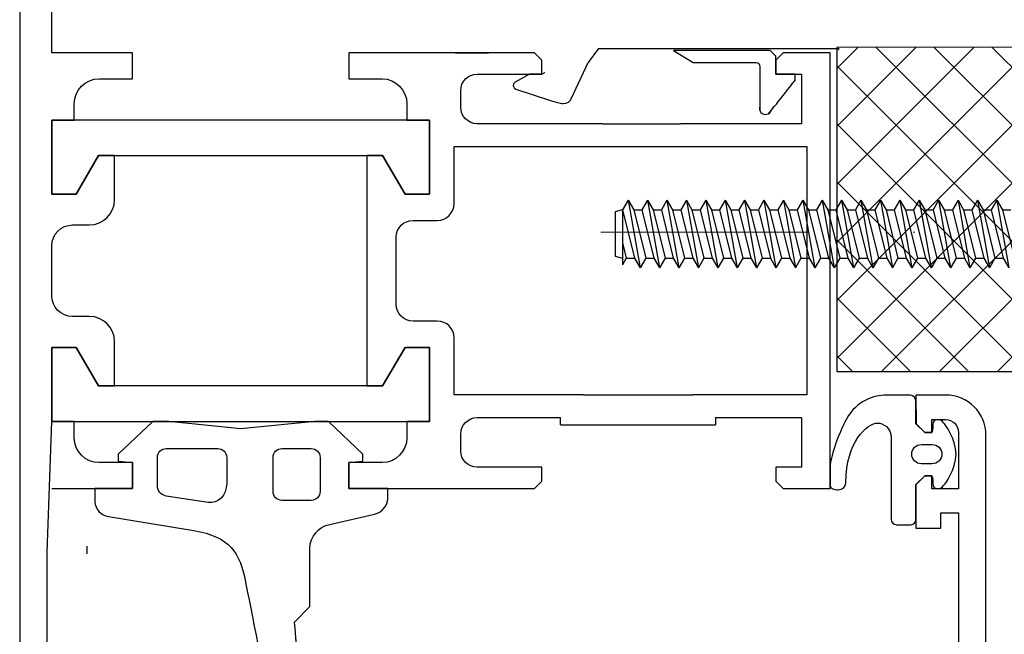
# Model space of a CAD drawing. Header units: millimetres. Extents: x -385852 to 238709, y -99680 to 201840.
# Tile 113 of 175: x 15167 to 15227, y -49770 to -49732. Entities that reach past the tile are written whole.
import ezdxf

# ---------------------------------------------------------------- set-up
doc = ezdxf.new("R2010")
doc.units = ezdxf.units.MM
doc.linetypes.add('DASHDOT', pattern=[25.4, 12.7, -6.35, 0, -6.35])
doc.layers.add('FASTENERS', color=7, linetype='Continuous')
doc.layers.add('WINDOWS', color=7, linetype='Continuous')
for name, color, linetype, lineweight in [('KING_DET_axis', 4, 'DASHDOT', 13), ('KING_DET_fastening', 7, 'Continuous', 25), ('KING_DET_hatch', 1, 'Continuous', 18), ('KING_DET_remainder', 253, 'Continuous', 30)]:
    doc.layers.add(name, color=color, linetype=linetype, lineweight=lineweight)

# ---------------------------------------------------------------- blocks, each defined once
blk = doc.blocks.new('JZS')
at = {"layer": 'KING_DET_axis', "linetype": 'DASHDOT'}
blk.add_line((-81.013, 0), (1.171, 0), dxfattribs=at)
at = {"layer": 'KING_DET_fastening'}
for p, q in [((-79.339, 1.956), (-79.681, 1.365)), ((-79.339, 1.956), (-78.998, 1.365)), ((-79.339, 1.956), (-78.609, -2.184)), ((-78.156, 1.956), (-78.498, 1.365)), ((-78.156, 1.956), (-77.815, 1.365)), ((-78.156, 1.956), (-77.426, -2.184)), ((-76.973, 1.956), (-77.315, 1.365)), ((-76.973, 1.956), (-76.632, 1.365)), ((-76.973, 1.956), (-76.243, -2.184)), ((-75.79, 1.956), (-76.132, 1.365)), ((-75.79, 1.956), (-75.449, 1.365)), ((-75.79, 1.956), (-75.06, -2.184)), ((-74.608, 1.956), (-74.949, 1.365)), ((-74.608, 1.956), (-74.266, 1.365)), ((-74.608, 1.956), (-73.878, -2.184)), ((-73.425, 1.956), (-73.766, 1.365)), ((-73.425, 1.956), (-73.083, 1.365)), ((-73.425, 1.956), (-72.695, -2.184)), ((-72.242, 1.956), (-72.583, 1.365)), ((-72.242, 1.956), (-71.9, 1.365)), ((-72.242, 1.956), (-71.512, -2.184)), ((-71.059, 1.956), (-71.401, 1.365)), ((-71.059, 1.956), (-70.718, 1.365)), ((-71.059, 1.956), (-70.329, -2.184)), ((-69.876, 1.956), (-70.218, 1.365)), ((-69.876, 1.956), (-69.535, 1.365)), ((-69.876, 1.956), (-69.146, -2.184)), ((-68.693, 1.956), (-69.035, 1.365)), ((-68.693, 1.956), (-68.352, 1.365)), ((-68.693, 1.956), (-67.963, -2.184)), ((-67.51, 1.956), (-67.852, 1.365)), ((-67.51, 1.956), (-67.169, 1.365)), ((-67.51, 1.956), (-66.78, -2.184)), ((-66.328, 1.956), (-66.669, 1.365)), ((-66.328, 1.956), (-65.986, 1.365)), ((-66.328, 1.956), (-65.598, -2.184)), ((-65.145, 1.956), (-65.486, 1.365)), ((-65.145, 1.956), (-64.803, 1.365)), ((-65.145, 1.956), (-64.415, -2.184)), ((-63.962, 1.956), (-64.303, 1.365)), ((-63.962, 1.956), (-63.62, 1.365)), ((-63.962, 1.956), (-63.232, -2.184)), ((-62.779, 1.956), (-63.121, 1.365)), ((-62.779, 1.956), (-62.438, 1.365)), ((-62.779, 1.956), (-62.049, -2.184)), ((-61.596, 1.956), (-61.938, 1.365)), ((-61.596, 1.956), (-61.255, 1.365)), ((-61.596, 1.956), (-60.866, -2.184)), ((-60.413, 1.956), (-60.755, 1.365)), ((-60.413, 1.956), (-60.072, 1.365)), ((-60.413, 1.956), (-59.683, -2.184)), ((-59.23, 1.956), (-59.572, 1.365)), ((-59.23, 1.956), (-58.889, 1.365)), ((-59.23, 1.956), (-58.5, -2.184)), ((-58.048, 1.956), (-58.389, 1.365)), ((-58.048, 1.956), (-57.706, 1.365)), ((-58.048, 1.956), (-57.318, -2.184)), ((-56.865, 1.956), (-57.206, 1.365)), ((-56.865, 1.956), (-56.523, 1.365)), ((-56.865, 1.956), (-56.135, -2.184)), ((-79.681, 1.365), (-80.139, 1.242)), ((-80.139, 1.242), (-80.139, -1.469)), ((-79.681, 1.365), (-79.681, -1.991)), ((-79.681, 1.365), (-78.951, -1.592)), ((-78.998, 1.365), (-78.479, 1.365)), ((-78.998, 1.365), (-78.268, -1.592)), ((-78.498, 1.365), (-77.768, -1.592)), ((-77.815, 1.365), (-77.297, 1.365)), ((-77.815, 1.365), (-77.085, -1.592)), ((-77.315, 1.365), (-76.585, -1.592)), ((-76.632, 1.365), (-76.114, 1.365)), ((-76.632, 1.365), (-75.902, -1.592)), ((-76.132, 1.365), (-75.402, -1.592)), ((-75.449, 1.365), (-74.931, 1.365)), ((-75.449, 1.365), (-74.719, -1.592)), ((-74.949, 1.365), (-74.219, -1.592)), ((-74.266, 1.365), (-73.748, 1.365)), ((-74.266, 1.365), (-73.536, -1.592)), ((-73.766, 1.365), (-73.036, -1.592)), ((-73.083, 1.365), (-72.565, 1.365)), ((-73.083, 1.365), (-72.353, -1.592)), ((-72.583, 1.365), (-71.853, -1.592)), ((-71.9, 1.365), (-71.382, 1.365)), ((-71.9, 1.365), (-71.17, -1.592)), ((-71.401, 1.365), (-70.671, -1.592)), ((-70.718, 1.365), (-70.199, 1.365)), ((-70.718, 1.365), (-69.988, -1.592)), ((-70.218, 1.365), (-69.488, -1.592)), ((-69.535, 1.365), (-69.017, 1.365)), ((-69.535, 1.365), (-68.805, -1.592)), ((-69.035, 1.365), (-68.305, -1.592)), ((-68.352, 1.365), (-67.834, 1.365)), ((-68.352, 1.365), (-67.622, -1.592)), ((-67.852, 1.365), (-67.122, -1.592)), ((-67.169, 1.365), (-66.651, 1.365)), ((-67.169, 1.365), (-66.439, -1.592)), ((-66.669, 1.365), (-65.939, -1.592)), ((-65.986, 1.365), (-65.468, 1.365)), ((-65.986, 1.365), (-65.256, -1.592)), ((-65.486, 1.365), (-64.756, -1.592)), ((-64.803, 1.365), (-64.285, 1.365)), ((-64.803, 1.365), (-64.073, -1.592)), ((-64.303, 1.365), (-63.573, -1.592)), ((-63.62, 1.365), (-63.102, 1.365)), ((-63.62, 1.365), (-62.89, -1.592)), ((-63.121, 1.365), (-62.391, -1.592)), ((-62.438, 1.365), (-61.919, 1.365)), ((-62.438, 1.365), (-61.708, -1.592)), ((-61.938, 1.365), (-61.208, -1.592)), ((-61.255, 1.365), (-60.737, 1.365)), ((-61.255, 1.365), (-60.525, -1.592)), ((-60.755, 1.365), (-60.025, -1.592)), ((-60.072, 1.365), (-59.554, 1.365)), ((-60.072, 1.365), (-59.342, -1.592)), ((-59.572, 1.365), (-58.842, -1.592)), ((-58.889, 1.365), (-58.371, 1.365)), ((-58.889, 1.365), (-58.159, -1.592)), ((-58.389, 1.365), (-57.659, -1.592)), ((-57.706, 1.365), (-57.188, 1.365)), ((-57.706, 1.365), (-56.976, -1.592)), ((-57.206, 1.365), (-56.476, -1.592)), ((-56.523, 1.365), (-56.005, 1.365)), ((-56.523, 1.365), (-55.793, -1.592)), ((-79.681, -0.66), (-79.45, -1.592)), ((-80.139, -1.469), (-79.681, -1.592)), ((-79.45, -1.592), (-79.681, -1.991)), ((-79.45, -1.592), (-78.951, -1.592)), ((-78.951, -1.592), (-78.609, -2.184)), ((-78.268, -1.592), (-78.609, -2.184)), ((-78.268, -1.592), (-77.768, -1.592)), ((-77.768, -1.592), (-77.426, -2.184)), ((-77.085, -1.592), (-77.426, -2.184)), ((-77.085, -1.592), (-76.585, -1.592)), ((-76.585, -1.592), (-76.243, -2.184)), ((-75.902, -1.592), (-76.243, -2.184)), ((-75.902, -1.592), (-75.402, -1.592)), ((-75.402, -1.592), (-75.06, -2.184)), ((-74.719, -1.592), (-75.06, -2.184)), ((-74.719, -1.592), (-74.219, -1.592)), ((-74.219, -1.592), (-73.878, -2.184)), ((-73.536, -1.592), (-73.878, -2.184)), ((-73.536, -1.592), (-73.036, -1.592)), ((-73.036, -1.592), (-72.695, -2.184)), ((-72.353, -1.592), (-72.695, -2.184)), ((-72.353, -1.592), (-71.853, -1.592)), ((-71.853, -1.592), (-71.512, -2.184)), ((-71.17, -1.592), (-71.512, -2.184)), ((-71.17, -1.592), (-70.671, -1.592)), ((-70.671, -1.592), (-70.329, -2.184)), ((-69.988, -1.592), (-70.329, -2.184)), ((-69.988, -1.592), (-69.488, -1.592)), ((-69.488, -1.592), (-69.146, -2.184)), ((-68.805, -1.592), (-69.146, -2.184)), ((-68.805, -1.592), (-68.305, -1.592)), ((-68.305, -1.592), (-67.963, -2.184)), ((-67.622, -1.592), (-67.963, -2.184)), ((-67.622, -1.592), (-67.122, -1.592)), ((-67.122, -1.592), (-66.78, -2.184)), ((-66.439, -1.592), (-66.78, -2.184)), ((-66.439, -1.592), (-65.939, -1.592)), ((-65.939, -1.592), (-65.598, -2.184)), ((-65.256, -1.592), (-65.598, -2.184)), ((-65.256, -1.592), (-64.756, -1.592)), ((-64.756, -1.592), (-64.415, -2.184)), ((-64.073, -1.592), (-64.415, -2.184)), ((-64.073, -1.592), (-63.573, -1.592)), ((-63.573, -1.592), (-63.232, -2.184)), ((-62.89, -1.592), (-63.232, -2.184)), ((-62.89, -1.592), (-62.391, -1.592)), ((-62.391, -1.592), (-62.049, -2.184)), ((-61.708, -1.592), (-62.049, -2.184)), ((-61.708, -1.592), (-61.208, -1.592)), ((-61.208, -1.592), (-60.866, -2.184)), ((-60.525, -1.592), (-60.866, -2.184)), ((-60.525, -1.592), (-60.025, -1.592)), ((-60.025, -1.592), (-59.683, -2.184)), ((-59.342, -1.592), (-59.683, -2.184)), ((-59.342, -1.592), (-58.842, -1.592)), ((-58.842, -1.592), (-58.5, -2.184)), ((-58.159, -1.592), (-58.5, -2.184)), ((-58.159, -1.592), (-57.659, -1.592)), ((-57.659, -1.592), (-57.318, -2.184)), ((-56.976, -1.592), (-57.318, -2.184)), ((-56.976, -1.592), (-56.476, -1.592)), ((-56.476, -1.592), (-56.135, -2.184))]:
    blk.add_line(p, q, dxfattribs=at)

msp = doc.modelspace()

# ---------------------------------------------------------------- hatches: boundary and pattern name
at = {"layer": 'KING_DET_hatch'}
h = msp.add_hatch(dxfattribs=at)
h.set_pattern_fill('ANSI37', color=256, scale=20, style=0)
h.set_pattern_definition([(45, (7932.068, -81189.1746), (-1.76776695, 1.76776695), []), (135, (7932.068, -81189.1746), (-1.76776695, -1.76776695), [])])
h.paths.add_polyline_path([(15279.36963, -49734.06472), (15216.95525, -49734.06472), (15216.95525, -49753.85161), (15279.36963, -49753.85161)])

# ---------------------------------------------------------------- linework, layer by layer
at = {"layer": 'FASTENERS', "color": 7}
msp.add_line((15209.57488, -49756.6556), (15209.57488, -49757.10071), dxfattribs=at)
at = {"layer": 'KING_DET_hatch'}
for p, q in [((15216.95525, -49734.06472), (15279.36963, -49734.06472)), ((15217.08683, -49734.12939), (15217.08683, -49734.25796))]:
    msp.add_line(p, q, dxfattribs=at)
at = {"layer": 'KING_DET_remainder'}
for p, q in [((15216.95525, -49734.06472), (15216.95525, -49753.85161)), ((15216.95525, -49753.85161), (15279.36963, -49753.85161))]:
    msp.add_line(p, q, dxfattribs=at)
msp.add_open_spline([(15202.43566, -49734.15082), (15207.50144, -49734.15082), (15212.39958, -49734.15082), (15217.08683, -49734.15082)], degree=3, dxfattribs=at)
at = {"layer": 'WINDOWS', "color": 7}
for p, q in [((15202.43566, -49734.15082), (15201.79421, -49734.99758)), ((15206.99915, -49734.27674), (15208.21061, -49734.99758)), ((15192.13442, -49738.51343), (15169.1018, -49738.51343)), ((15169.1018, -49738.51343), (15169.1018, -49743.02259)), ((15192.13442, -49743.02259), (15192.13442, -49738.51343)), ((15202.70028, -49738.73844), (15207.44004, -49738.73844)), ((15202.70028, -49740.12694), (15207.71633, -49740.12694)), ((15170.5844, -49743.02259), (15171.96227, -49740.6735)), ((15171.96227, -49740.6735), (15189.27396, -49740.6735)), ((15189.27396, -49740.6735), (15190.65182, -49743.02259)), ((15169.1018, -49743.02259), (15170.5844, -49743.02259)), ((15190.65182, -49743.02259), (15192.13442, -49743.02259)), ((15170.5844, -49752.37227), (15169.1018, -49752.37227)), ((15169.1018, -49752.37227), (15169.1018, -49756.88143)), ((15171.96227, -49754.72054), (15170.5844, -49752.37227)), ((15190.65182, -49752.37227), (15189.27396, -49754.72054)), ((15192.13442, -49752.37227), (15190.65182, -49752.37227)), ((15192.13442, -49756.88143), (15192.13442, -49752.37227)), ((15189.27396, -49754.72054), (15171.96227, -49754.72054)), ((15201.52066, -49755.26792), (15208.17877, -49755.26792)), ((15168.81707, -49764.84262), (15169.1018, -49756.88143)), ((15169.1018, -49756.88143), (15192.13442, -49756.88143)), ((15200.12455, -49757.10071), (15200.12455, -49756.6556)), ((15200.12455, -49757.10071), (15209.57488, -49757.10071))]:
    msp.add_line(p, q, dxfattribs=at)
msp.add_arc((15212.61755, -49737.79102), 0.37504, 162.0563901, 342.5464911, dxfattribs=at)
for points in [[(15167.14955, -49713.53593), (15167.14955, -49713.53593), (15167.14955, -49781.85811), (15167.14955, -49781.85811)], [(15169.1018, -49734.41992), (15169.1018, -49734.41992), (15169.1018, -49730.55143), (15169.1018, -49730.55143)], [(15174.02579, -49734.41992), (15174.02579, -49734.41992), (15169.1018, -49734.41992), (15169.1018, -49734.41992)], [(15174.02579, -49735.99743), (15174.02579, -49735.99743), (15174.02579, -49734.41992), (15174.02579, -49734.41992)], [(15198.53119, -49734.41992), (15198.53119, -49734.41992), (15187.21043, -49734.41992), (15187.21043, -49734.41992)], [(15187.21043, -49734.41992), (15187.21043, -49734.41992), (15187.21043, -49735.99743), (15187.21043, -49735.99743)], [(15193.72502, -49734.41992), (15193.72502, -49734.41992), (15195.72963, -49734.41992), (15195.72963, -49734.41992)], [(15198.9812, -49734.86912), (15198.9812, -49734.86912), (15198.53119, -49734.41992), (15198.53119, -49734.41992)], [(15212.90059, -49734.27674), (15212.90059, -49734.27674), (15209.73463, -49734.27674), (15206.99915, -49734.27674)], [(15213.24424, -49734.6212), (15213.24424, -49734.6212), (15212.90059, -49734.27674), (15212.90059, -49734.27674)], [(15213.69426, -49734.41992), (15213.69426, -49734.41992), (15213.24424, -49734.86912), (15213.24424, -49734.86912)], [(15213.24424, -49735.7127), (15213.24424, -49735.7127), (15213.24424, -49734.6212), (15213.24424, -49734.6212)], [(15216.55636, -49734.41992), (15216.55636, -49734.41992), (15213.69426, -49734.41992), (15213.69426, -49734.41992)], [(15216.55636, -49760.97412), (15216.55636, -49760.97412), (15216.55636, -49734.41992), (15216.55636, -49734.41992)], [(15198.9812, -49735.7127), (15198.9812, -49735.7127), (15198.9812, -49734.86912), (15198.9812, -49734.86912)], [(15200.79763, -49737.18384), (15200.79763, -49737.18384), (15201.79421, -49734.99758), (15201.79421, -49734.99758)], [(15208.21061, -49734.99758), (15208.21061, -49734.99758), (15212.04638, -49734.99758), (15212.04638, -49734.99758)], [(15212.04638, -49734.99758), (15212.21166, -49734.99758), (15212.26075, -49735.10804), (15212.26075, -49735.27414)], [(15212.26075, -49735.27414), (15212.26075, -49735.27414), (15212.26075, -49737.90795), (15212.26075, -49737.90795)], [(15213.24424, -49734.86912), (15213.24424, -49734.86912), (15213.24424, -49735.7127), (15213.24424, -49735.7127)], [(15194.03267, -49736.72482), (15194.03267, -49736.16599), (15194.48596, -49735.7127), (15195.04561, -49735.7127)], [(15195.04561, -49735.7127), (15195.04561, -49735.7127), (15198.9812, -49735.7127), (15198.9812, -49735.7127)], [(15198.2219, -49735.7127), (15198.2219, -49735.7127), (15197.35624, -49736.21099), (15197.35624, -49736.21099)], [(15198.9812, -49735.7127), (15198.9812, -49735.7127), (15198.2219, -49735.7127), (15198.2219, -49735.7127)], [(15199.13503, -49735.59406), (15199.13503, -49735.66524), (15199.06466, -49735.7127), (15198.9812, -49735.7127)], [(15213.24424, -49735.7127), (15213.24424, -49735.7127), (15214.79884, -49735.7127), (15214.79884, -49735.7127)], [(15214.41919, -49735.7127), (15214.41919, -49735.7127), (15213.24424, -49735.7127), (15213.24424, -49735.7127)], [(15214.41919, -49736.08089), (15214.41919, -49736.08089), (15214.41919, -49735.7127), (15214.41919, -49735.7127)], [(15214.79884, -49735.7127), (15214.79884, -49735.7127), (15214.79884, -49738.73844), (15214.79884, -49738.73844)], [(15170.47967, -49737.51685), (15170.47967, -49736.67819), (15171.16042, -49735.99743), (15171.9999, -49735.99743)], [(15171.9999, -49735.99743), (15171.9999, -49735.99743), (15174.02579, -49735.99743), (15174.02579, -49735.99743)], [(15187.21043, -49735.99743), (15187.21043, -49735.99743), (15189.23632, -49735.99743), (15189.23632, -49735.99743)], [(15189.23632, -49735.99743), (15190.0758, -49735.99743), (15190.75492, -49736.67819), (15190.75492, -49737.51685)], [(15197.35624, -49736.21099), (15197.17787, -49736.3059), (15197.21387, -49736.56691), (15197.3906, -49736.62664)], [(15212.80568, -49738.09778), (15213.02005, -49737.88423), (15214.41919, -49736.08089), (15214.41919, -49736.08089)], [(15194.03267, -49737.72713), (15194.03267, -49737.72713), (15194.03267, -49736.72482), (15194.03267, -49736.72482)], [(15197.3906, -49736.62664), (15197.3906, -49736.62664), (15199.51468, -49737.31475), (15199.51468, -49737.31475)], [(15170.47967, -49738.51343), (15170.47967, -49738.51343), (15170.47967, -49737.51685), (15170.47967, -49737.51685)], [(15190.75492, -49737.51685), (15190.75492, -49737.51685), (15190.75492, -49738.51343), (15190.75492, -49738.51343)], [(15169.1018, -49743.02259), (15169.1018, -49743.02259), (15169.1018, -49738.51343), (15169.1018, -49738.51343)], [(15169.1018, -49738.51343), (15169.1018, -49738.51343), (15170.47967, -49738.51343), (15170.47967, -49738.51343)], [(15190.75492, -49738.51343), (15190.75492, -49738.51343), (15192.13442, -49738.51343), (15192.13442, -49738.51343)], [(15192.13442, -49738.51343), (15192.13442, -49738.51343), (15192.13442, -49743.02259), (15192.13442, -49743.02259)], [(15214.79884, -49738.73844), (15214.79884, -49738.73844), (15209.70618, -49738.73844), (15207.44004, -49738.73844)], [(15193.63011, -49743.60843), (15193.63011, -49743.60843), (15193.63011, -49740.12694), (15193.63011, -49740.12694)], [(15193.63011, -49740.12694), (15193.63011, -49740.12694), (15197.93983, -49740.12694), (15202.70028, -49740.12694)], [(15207.71633, -49740.12694), (15211.77588, -49740.12694), (15215.13103, -49740.12694), (15215.13103, -49740.12694)], [(15215.13103, -49740.12694), (15215.13103, -49740.12694), (15215.13103, -49755.26792), (15215.13103, -49755.26792)], [(15171.96227, -49740.67351), (15171.96227, -49740.67351), (15170.5844, -49743.02259), (15170.5844, -49743.02259)], [(15172.93266, -49740.67351), (15172.93266, -49740.67351), (15171.96227, -49740.67351), (15171.96227, -49740.67351)], [(15172.93266, -49743.36624), (15172.93266, -49743.36624), (15172.93266, -49740.67351), (15172.93266, -49740.67351)], [(15189.27396, -49740.67351), (15189.27396, -49740.67351), (15188.30192, -49740.67351), (15188.30192, -49740.67351)], [(15188.30192, -49740.67351), (15188.30192, -49740.67351), (15188.30192, -49754.72054), (15188.30192, -49754.72054)], [(15190.65182, -49743.02259), (15190.65182, -49743.02259), (15189.27396, -49740.67351), (15189.27396, -49740.67351)], [(15170.5844, -49743.02259), (15170.5844, -49743.02259), (15169.1018, -49743.02259), (15169.1018, -49743.02259)], [(15192.13442, -49743.02259), (15192.13442, -49743.02259), (15190.65182, -49743.02259), (15190.65182, -49743.02259)], [(15171.39115, -49744.90856), (15172.24209, -49744.90856), (15172.93266, -49744.21799), (15172.93266, -49743.36624)], [(15192.60898, -49744.62792), (15193.17191, -49744.62792), (15193.63011, -49744.17135), (15193.63011, -49743.60843)], [(15169.1018, -49746.17842), (15169.1018, -49745.47722), (15169.66964, -49744.90856), (15170.37166, -49744.90856)], [(15170.37166, -49744.90856), (15170.37166, -49744.90856), (15171.39115, -49744.90856), (15171.39115, -49744.90856)], [(15190.10526, -49745.64904), (15190.10526, -49745.08529), (15190.56182, -49744.62792), (15191.12638, -49744.62792)], [(15191.12638, -49744.62792), (15191.12638, -49744.62792), (15192.60898, -49744.62792), (15192.60898, -49744.62792)], [(15190.10526, -49749.74582), (15190.10526, -49749.74582), (15190.10526, -49745.64904), (15190.10526, -49745.64904)], [(15169.1018, -49749.21644), (15169.1018, -49749.21644), (15169.1018, -49746.17842), (15169.1018, -49746.17842)], [(15170.37166, -49750.4863), (15169.66964, -49750.4863), (15169.1018, -49749.91764), (15169.1018, -49749.21644)], [(15191.12638, -49750.76613), (15190.56182, -49750.76613), (15190.10526, -49750.30875), (15190.10526, -49749.74582)], [(15171.39115, -49750.4863), (15171.39115, -49750.4863), (15170.37166, -49750.4863), (15170.37166, -49750.4863)], [(15172.93266, -49752.02863), (15172.93266, -49751.17687), (15172.24209, -49750.4863), (15171.39115, -49750.4863)], [(15192.60898, -49750.76613), (15192.60898, -49750.76613), (15191.12638, -49750.76613), (15191.12638, -49750.76613)], [(15193.63011, -49751.78644), (15193.63011, -49751.22269), (15193.17191, -49750.76613), (15192.60898, -49750.76613)], [(15172.93266, -49754.72054), (15172.93266, -49754.72054), (15172.93266, -49752.02863), (15172.93266, -49752.02863)], [(15193.63011, -49755.26792), (15193.63011, -49755.26792), (15193.63011, -49751.78644), (15193.63011, -49751.78644)], [(15169.1018, -49756.88143), (15169.1018, -49756.88143), (15169.1018, -49752.37227), (15169.1018, -49752.37227)], [(15169.1018, -49752.37227), (15169.1018, -49752.37227), (15170.5844, -49752.37227), (15170.5844, -49752.37227)], [(15170.5844, -49752.37227), (15170.5844, -49752.37227), (15171.96227, -49754.72054), (15171.96227, -49754.72054)], [(15189.27396, -49754.72054), (15189.27396, -49754.72054), (15190.65182, -49752.37227), (15190.65182, -49752.37227)], [(15190.65182, -49752.37227), (15190.65182, -49752.37227), (15192.13442, -49752.37227), (15192.13442, -49752.37227)], [(15192.13442, -49752.37227), (15192.13442, -49752.37227), (15192.13442, -49756.88143), (15192.13442, -49756.88143)], [(15171.96227, -49754.72054), (15171.96227, -49754.72054), (15172.93266, -49754.72054), (15172.93266, -49754.72054)], [(15188.30192, -49754.72054), (15188.30192, -49754.72054), (15189.27396, -49754.72054), (15189.27396, -49754.72054)], [(15201.52066, -49755.26792), (15197.25084, -49755.26792), (15193.63011, -49755.26792), (15193.63011, -49755.26792)], [(15215.13103, -49755.26792), (15215.13103, -49755.26792), (15212.02756, -49755.26792), (15208.17877, -49755.26792)], [(15219.94866, -49755.28019), (15219.28427, -49755.28019), (15218.15678, -49755.62302), (15217.56439, -49756.71533)], [(15221.44434, -49755.28019), (15221.44434, -49755.28019), (15219.94866, -49755.28019), (15219.94866, -49755.28019)], [(15221.78636, -49755.67048), (15221.78636, -49755.5052), (15221.64562, -49755.28019), (15221.44434, -49755.28019)], [(15221.78636, -49757.02216), (15221.78636, -49757.02216), (15221.78636, -49755.67048), (15221.78636, -49755.67048)], [(15223.60933, -49755.28019), (15223.60933, -49755.28019), (15221.78799, -49755.28019), (15221.78799, -49755.28019)], [(15221.78799, -49755.28019), (15221.78799, -49755.28019), (15221.78963, -49757.02216), (15221.78963, -49757.02216)], [(15170.47967, -49756.88143), (15170.47967, -49756.88143), (15169.1018, -49756.88143), (15169.1018, -49756.88143)], [(15170.47967, -49757.87801), (15170.47967, -49757.87801), (15170.47967, -49756.88143), (15170.47967, -49756.88143)], [(15175.25965, -49756.88143), (15175.25965, -49756.88143), (15173.16013, -49758.88195), (15173.16013, -49758.88195)], [(15176.24478, -49756.88143), (15176.24478, -49756.88143), (15175.25965, -49756.88143), (15175.25965, -49756.88143)], [(15180.62384, -49757.34372), (15180.62384, -49757.34372), (15176.24478, -49756.88143), (15176.24478, -49756.88143)], [(15185.13381, -49756.88143), (15185.13381, -49756.88143), (15180.62384, -49757.34372), (15180.62384, -49757.34372)], [(15185.97493, -49756.88143), (15185.97493, -49756.88143), (15185.13381, -49756.88143), (15185.13381, -49756.88143)], [(15188.0761, -49758.88195), (15188.0761, -49758.88195), (15185.97493, -49756.88143), (15185.97493, -49756.88143)], [(15192.13442, -49756.88143), (15192.13442, -49756.88143), (15190.75492, -49756.88143), (15190.75492, -49756.88143)], [(15190.75492, -49756.88143), (15190.75492, -49756.88143), (15190.75492, -49757.87801), (15190.75492, -49757.87801)], [(15194.03267, -49757.66773), (15194.03267, -49757.10889), (15194.48596, -49756.6556), (15195.04561, -49756.6556)], [(15195.04561, -49756.6556), (15195.04561, -49756.6556), (15197.5386, -49756.6556), (15200.12455, -49756.6556)], [(15209.57488, -49756.6556), (15211.95734, -49756.6556), (15214.79884, -49756.6556), (15214.79884, -49756.6556)], [(15214.79884, -49756.6556), (15214.79884, -49756.6556), (15214.79884, -49759.68135), (15214.79884, -49759.68135)], [(15217.56439, -49756.71533), (15216.97037, -49757.80683), (15216.55636, -49759.17078), (15216.55636, -49759.59789)], [(15222.76166, -49757.55891), (15222.76166, -49757.55891), (15222.76166, -49756.76361), (15222.76166, -49756.76361)], [(15222.76166, -49756.76361), (15222.76166, -49756.76361), (15223.58151, -49756.76361), (15223.58151, -49756.76361)], [(15223.58151, -49756.76361), (15224.02334, -49756.76361), (15224.38172, -49757.12198), (15224.38172, -49757.56382)], [(15222.3231, -49757.55891), (15222.3231, -49757.55891), (15221.78636, -49757.02216), (15221.78636, -49757.02216)], [(15221.78963, -49757.02216), (15221.78963, -49757.02216), (15222.3231, -49757.55891), (15222.3231, -49757.55891)], [(15171.9999, -49759.39661), (15171.16042, -49759.39661), (15170.47967, -49758.71668), (15170.47967, -49757.87801)], [(15190.75492, -49757.87801), (15190.75492, -49758.71668), (15190.0758, -49759.39661), (15189.23632, -49759.39661)], [(15194.03267, -49758.67004), (15194.03267, -49758.67004), (15194.03267, -49757.66773), (15194.03267, -49757.66773)], [(15220.27921, -49757.87801), (15220.27921, -49757.87801), (15220.27921, -49762.85764), (15220.27921, -49762.85764)], [(15222.3231, -49757.55891), (15222.3231, -49757.55891), (15222.76166, -49757.55891), (15222.76166, -49757.55891)], [(15222.76166, -49757.55891), (15222.76166, -49757.55891), (15222.3231, -49757.55891), (15222.3231, -49757.55891)], [(15224.38172, -49757.56382), (15224.38172, -49757.56382), (15224.38172, -49761.0003), (15224.38172, -49761.0003)], [(15175.54439, -49759.07751), (15175.54439, -49758.7805), (15175.78658, -49758.53912), (15176.08277, -49758.53912)], [(15176.08277, -49758.53912), (15176.08277, -49758.53912), (15179.22961, -49758.53912), (15179.22961, -49758.53912)], [(15179.22961, -49758.53912), (15179.52744, -49758.53912), (15179.76799, -49758.7805), (15179.76799, -49759.07751)], [(15182.59245, -49759.07751), (15182.59245, -49758.7805), (15182.83301, -49758.53912), (15183.13083, -49758.53912)], [(15183.13083, -49758.53912), (15183.13083, -49758.53912), (15184.92599, -49758.53912), (15184.92599, -49758.53912)], [(15184.92599, -49758.53912), (15185.22218, -49758.53912), (15185.46437, -49758.7805), (15185.46437, -49759.07751)], [(15195.04561, -49759.68135), (15194.48596, -49759.68135), (15194.03267, -49759.22806), (15194.03267, -49758.67004)], [(15222.12019, -49758.29039), (15222.12019, -49758.29039), (15222.77475, -49758.29039), (15222.77475, -49758.29039)], [(15173.16013, -49758.88195), (15173.16013, -49758.88195), (15173.16013, -49759.31315), (15173.16013, -49759.31315)], [(15173.16013, -49759.31315), (15173.16013, -49759.31315), (15174.02579, -49759.39661), (15174.02579, -49759.39661)], [(15175.54439, -49760.81211), (15175.54439, -49760.81211), (15175.54439, -49759.07751), (15175.54439, -49759.07751)], [(15179.76799, -49759.07751), (15179.76799, -49759.07751), (15179.76799, -49760.67793), (15179.76799, -49760.67793)], [(15182.59245, -49761.1574), (15182.59245, -49761.1574), (15182.59245, -49759.07751), (15182.59245, -49759.07751)], [(15185.46437, -49759.07751), (15185.46437, -49759.07751), (15185.46437, -49761.1574), (15185.46437, -49761.1574)], [(15187.21043, -49759.39661), (15187.21043, -49759.39661), (15188.0761, -49759.31315), (15188.0761, -49759.31315)], [(15188.0761, -49759.31315), (15188.0761, -49759.31315), (15188.0761, -49758.88195), (15188.0761, -49758.88195)], [(15174.02579, -49759.39661), (15174.02579, -49759.39661), (15171.9999, -49759.39661), (15171.9999, -49759.39661)], [(15174.02579, -49759.39661), (15174.02579, -49759.39661), (15174.02579, -49760.97412), (15174.02579, -49760.97412)], [(15174.02579, -49760.97412), (15174.02579, -49760.97412), (15174.02579, -49759.39661), (15174.02579, -49759.39661)], [(15187.21043, -49760.97412), (15187.21043, -49760.97412), (15187.21043, -49759.39661), (15187.21043, -49759.39661)], [(15189.23632, -49759.39661), (15189.23632, -49759.39661), (15187.21043, -49759.39661), (15187.21043, -49759.39661)], [(15187.21043, -49759.39661), (15187.21043, -49759.39661), (15187.21043, -49760.97412), (15187.21043, -49760.97412)], [(15198.9812, -49759.68135), (15198.9812, -49759.68135), (15195.04561, -49759.68135), (15195.04561, -49759.68135)], [(15198.9812, -49760.52574), (15198.9812, -49760.52574), (15198.9812, -49759.68135), (15198.9812, -49759.68135)], [(15214.79884, -49759.68135), (15214.79884, -49759.68135), (15213.24424, -49759.68135), (15213.24424, -49759.68135)], [(15213.24424, -49759.68135), (15213.24424, -49759.68135), (15213.24424, -49760.52574), (15213.24424, -49760.52574)], [(15216.55636, -49759.59789), (15216.55636, -49759.59789), (15216.55636, -49760.80884), (15216.55636, -49760.80884)], [(15222.77475, -49759.46697), (15222.77475, -49759.46697), (15222.12019, -49759.46697), (15222.12019, -49759.46697)], [(15198.53119, -49760.97412), (15198.53119, -49760.97412), (15198.9812, -49760.52574), (15198.9812, -49760.52574)], [(15213.24424, -49760.52574), (15213.24424, -49760.52574), (15213.69426, -49760.97412), (15213.69426, -49760.97412)], [(15221.78636, -49760.74338), (15221.78636, -49760.74338), (15222.3231, -49760.205), (15222.3231, -49760.205)], [(15222.3231, -49760.205), (15222.3231, -49760.205), (15221.78799, -49760.73847), (15221.78799, -49760.73847)], [(15222.76166, -49760.205), (15222.76166, -49760.205), (15222.3231, -49760.205), (15222.3231, -49760.205)], [(15222.3231, -49760.205), (15222.3231, -49760.205), (15222.76166, -49760.205), (15222.76166, -49760.205)], [(15222.76166, -49761.0003), (15222.76166, -49761.0003), (15222.76166, -49760.205), (15222.76166, -49760.205)], [(15169.1018, -49760.97412), (15169.1018, -49760.97412), (15174.02579, -49760.97412), (15174.02579, -49760.97412)], [(15174.02579, -49760.97412), (15174.02579, -49760.97412), (15171.7348, -49760.97412), (15171.7348, -49760.97412)], [(15171.7348, -49760.97412), (15171.7348, -49760.97412), (15171.73644, -49761.79396), (15171.73644, -49761.79396)], [(15176.08277, -49761.43232), (15175.78658, -49761.3865), (15175.54439, -49761.10994), (15175.54439, -49760.81211)], [(15179.76799, -49760.67793), (15179.76799, -49761.40286), (15179.23615, -49761.91179), (15178.64213, -49761.82833)], [(15189.59469, -49760.97412), (15189.59469, -49760.97412), (15187.21043, -49760.97412), (15187.21043, -49760.97412)], [(15187.21043, -49760.97412), (15187.21043, -49760.97412), (15198.53119, -49760.97412), (15198.53119, -49760.97412)], [(15189.59469, -49761.60414), (15189.59469, -49761.60414), (15189.59469, -49760.97412), (15189.59469, -49760.97412)], [(15213.69426, -49760.97412), (15213.69426, -49760.97412), (15216.55636, -49760.97412), (15216.55636, -49760.97412)], [(15221.78636, -49762.85764), (15221.78636, -49762.85764), (15221.78636, -49760.74338), (15221.78636, -49760.74338)], [(15221.78799, -49760.73847), (15221.78799, -49760.73847), (15221.78799, -49763.39602), (15221.78799, -49763.39602)], [(15224.38172, -49761.0003), (15224.38172, -49761.0003), (15222.76166, -49761.0003), (15222.76166, -49761.0003)], [(15178.64213, -49761.82833), (15178.64213, -49761.82833), (15176.08277, -49761.43232), (15176.08277, -49761.43232)], [(15183.13083, -49761.69578), (15182.83301, -49761.69578), (15182.59245, -49761.45523), (15182.59245, -49761.1574)], [(15184.92599, -49761.69578), (15184.92599, -49761.69578), (15183.13083, -49761.69578), (15183.13083, -49761.69578)], [(15185.46437, -49761.1574), (15185.46437, -49761.45523), (15185.22218, -49761.69578), (15184.92599, -49761.69578)], [(15188.78794, -49762.52872), (15189.27396, -49762.42235), (15189.59469, -49761.95924), (15189.59469, -49761.60414)], [(15171.73644, -49761.79396), (15171.73644, -49762.20962), (15172.11609, -49762.61217), (15172.55465, -49762.68418)], [(15172.55465, -49762.68418), (15172.55465, -49762.68418), (15177.76338, -49763.53839), (15177.76338, -49763.53839)], [(15185.88002, -49763.21765), (15185.88002, -49763.21765), (15188.78794, -49762.52872), (15188.78794, -49762.52872)], [(15220.27921, -49762.85764), (15220.27921, -49763.03601), (15220.42485, -49763.18165), (15220.60322, -49763.18165)], [(15221.46398, -49763.18165), (15221.64235, -49763.18165), (15221.78636, -49763.03601), (15221.78636, -49762.85764)], [(15223.29514, -49763.39602), (15223.29514, -49763.39602), (15223.29514, -49762.45835), (15223.29514, -49762.45835)], [(15223.29514, -49762.45835), (15223.29514, -49762.45835), (15224.38172, -49762.45835), (15224.38172, -49762.45835)], [(15224.38172, -49762.45835), (15224.38172, -49762.45835), (15224.38172, -49776.13392), (15224.38172, -49776.13392)], [(15177.76338, -49763.53839), (15179.97091, -49763.89349), (15180.57638, -49764.93753), (15180.89712, -49766.56413)], [(15184.83598, -49764.64134), (15184.83598, -49763.83458), (15185.45291, -49763.32402), (15185.88002, -49763.21765)], [(15220.60322, -49763.18165), (15220.60322, -49763.18165), (15221.46398, -49763.18165), (15221.46398, -49763.18165)], [(15221.78799, -49763.39602), (15221.78799, -49763.39602), (15223.29514, -49763.39602), (15223.29514, -49763.39602)], [(15171.26702, -49764.96695), (15171.26702, -49764.96695), (15171.26702, -49764.79247), (15171.26702, -49764.48302)], [(15184.83598, -49768.17764), (15184.83598, -49768.17764), (15184.83598, -49764.64134), (15184.83598, -49764.64134)], [(15168.81707, -49773.74147), (15168.81707, -49773.74147), (15168.81707, -49764.84262), (15168.81707, -49764.84262)], [(15180.89712, -49766.56413), (15181.21786, -49768.1891), (15182.17844, -49773.05417), (15182.30935, -49773.58765)], [(15183.89832, -49769.11531), (15183.89832, -49769.11531), (15184.83598, -49768.17764), (15184.83598, -49768.17764)], [(15184.31397, -49773.49273), (15184.2796, -49773.25545), (15183.89832, -49769.11531), (15183.89832, -49769.11531)]]:
    msp.add_open_spline(points, degree=3, dxfattribs=at)
for points, knots in [([(15202.70028, -49738.73844), (15199.52215, -49738.73844), (15195.04561, -49738.73844), (15195.04561, -49738.73844), (15194.48596, -49738.73844), (15194.03267, -49738.28597), (15194.03267, -49737.72713)], [66.35497619, 66.35497619, 66.35497619, 66.35497619, 67, 67, 67, 68, 68, 68, 68]), ([(15199.51468, -49737.31475), (15199.83541, -49737.42112), (15200.06124, -49737.50458), (15200.28707, -49737.50458), (15200.51289, -49737.50458), (15200.71417, -49737.37366), (15200.79763, -49737.18384)], [80, 80, 80, 80, 81, 81, 81, 82, 82, 82, 82]), ([(15226.04923, -49802.79611), (15226.04923, -49802.79611), (15226.04923, -49757.71846), (15226.04923, -49757.71846), (15226.04923, -49756.3725), (15224.9561, -49755.28019), (15223.60933, -49755.28019)], [62, 62, 62, 62, 63, 63, 63, 64, 64, 64, 64]), ([(15223.47351, -49756.96407), (15223.40314, -49756.88143), (15223.27223, -49756.76361), (15223.1184, -49756.76361), (15222.96294, -49756.76361), (15222.82057, -49756.84543), (15222.82057, -49757.09498), (15222.82057, -49757.34372), (15222.76166, -49757.55891), (15222.76166, -49757.55891)], [7, 7, 7, 7, 8, 8, 8, 9, 9, 9, 10, 10, 10, 10]), ([(15216.55636, -49760.80884), (15216.55636, -49760.97412), (15216.85255, -49761.05758), (15216.99492, -49761.05758), (15217.13729, -49761.05758), (15217.51694, -49760.96266), (15217.51694, -49760.61901), (15217.51694, -49758.11529), (15218.83425, -49756.9878), (15219.45118, -49756.9878), (15219.75883, -49756.9878), (15220.27921, -49757.26108), (15220.27921, -49757.87801)], [18, 18, 18, 18, 19, 19, 19, 20, 20, 20, 21, 21, 21, 22, 22, 22, 22]), ([(15223.47351, -49760.79902), (15223.54551, -49760.71556), (15224.2328, -49759.83844), (15224.2328, -49758.88195), (15224.2328, -49757.92547), (15223.54551, -49757.04753), (15223.47351, -49756.96407)], [5, 5, 5, 5, 6, 6, 6, 7, 7, 7, 7]), ([(15222.12019, -49759.46697), (15221.7929, -49759.46697), (15221.5278, -49759.20433), (15221.5278, -49758.8795), (15221.5278, -49758.55385), (15221.7929, -49758.29039), (15222.12019, -49758.29039)], [3, 3, 3, 3, 4, 4, 4, 5, 5, 5, 5]), ([(15222.77475, -49758.29039), (15223.10204, -49758.29039), (15223.36714, -49758.55385), (15223.36714, -49758.8795), (15223.36714, -49759.20433), (15223.10204, -49759.46697), (15222.77475, -49759.46697)], [0, 0, 0, 0, 1, 1, 1, 2, 2, 2, 2]), ([(15222.76166, -49760.205), (15222.76166, -49760.205), (15222.82057, -49760.41937), (15222.82057, -49760.66811), (15222.82057, -49760.91684), (15222.96294, -49761.0003), (15223.1184, -49761.0003), (15223.27223, -49761.0003), (15223.40314, -49760.88248), (15223.47351, -49760.79902)], [2, 2, 2, 2, 3, 3, 3, 4, 4, 4, 5, 5, 5, 5])]:
    msp.add_open_spline(points, degree=3, knots=knots, dxfattribs=at)

# ---------------------------------------------------------------- block references
at = {"layer": 'KING_DET_hatch'}
msp.add_blockref('JZS', (15283.58049, -49745.34258), dxfattribs=at)

doc.saveas('drawing.dxf')
